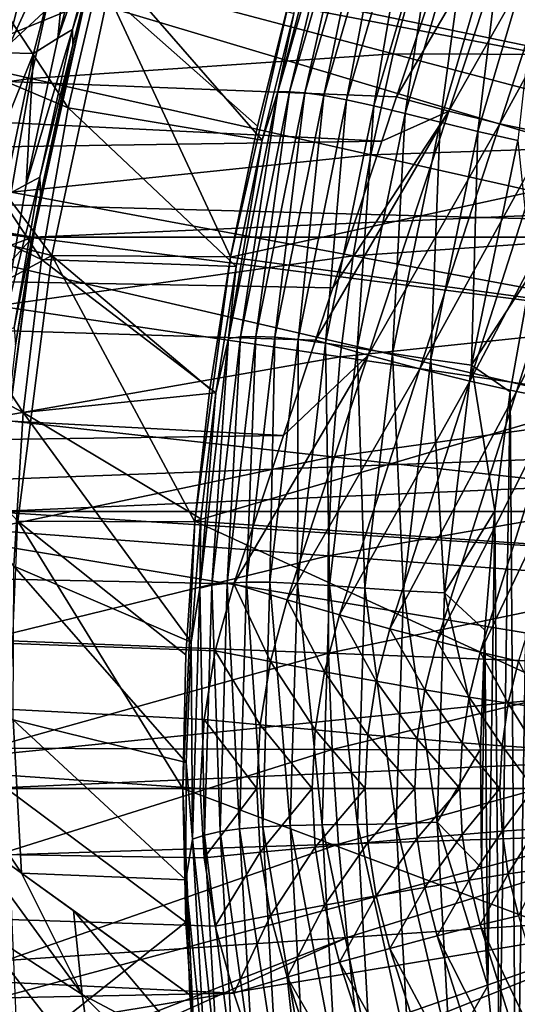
# Model space of a CAD drawing. Header units: metres. Extents: x -37.4 to 37.6, y -35 to 35.
# Tile 84 of 256: x -15.8 to -13.3, y -1.1 to 3.9. Entities that reach past the tile are written whole.
import ezdxf

# ---------------------------------------------------------------- set-up
doc = ezdxf.new("R2010")
doc.units = ezdxf.units.M
doc.layers.add('solid_506616_SW0001', color=7, linetype='CONTINUOUS')

msp = doc.modelspace()

# ---------------------------------------------------------------- linework, layer by layer
at = {"layer": 'solid_506616_SW0001'}
for points in [[(-15.454797, 4.14087, 5.2), (-18.386894, 4.787381, 5.2), (-18.726686, 3.210948, 5.2)], [(-14.169847, 4.728592, 26.472239), (-14.52088, 3.510502, 26.472315), (-14.251577, 4.538296, 26.564251)], [(-14.461254, 3.511199, 26.257526), (-14.52088, 3.510502, 26.472315), (-14.169847, 4.728592, 26.472239)], [(-14.461254, 3.511199, 26.257526), (-14.169847, 4.728592, 26.472239), (-14.111406, 4.722356, 26.257437)], [(-14.461254, 3.511199, 26.257526), (-14.111406, 4.722356, 26.257437), (-14.38456, 3.505251, 26.056667)], [(-14.111406, 4.722356, 26.257437), (-14.036239, 4.708384, 26.056572), (-14.38456, 3.505251, 26.056667)], [(-14.38456, 3.505251, 26.056667), (-14.036239, 4.708384, 26.056572), (-14.28924, 3.491843, 25.871786)], [(-14.036239, 4.708384, 26.056572), (-13.942765, 4.685709, 25.871689), (-14.28924, 3.491843, 25.871786)], [(-14.28924, 3.491843, 25.871786), (-13.942765, 4.685709, 25.871689), (-14.173742, 3.470159, 25.704927)], [(-13.942765, 4.685709, 25.871689), (-13.82941, 4.653364, 25.704836), (-14.173742, 3.470159, 25.704927)], [(-14.173742, 3.470159, 25.704927), (-13.82941, 4.653364, 25.704836), (-14.036606, 3.439461, 25.558138)], [(-13.82941, 4.653364, 25.704836), (-13.694693, 4.610463, 25.558056), (-14.036606, 3.439461, 25.558138)], [(-13.257366, 4.625956, -152.989304), (-13.921842, 3.484846, -153.245377), (-13.751445, 3.993542, -153.132751)], [(-13.257366, 4.625956, -152.989304), (-13.658703, 3.412812, -153.27948), (-13.921842, 3.484846, -153.245377)], [(-13.257366, 4.625956, -152.989304), (-13.002187, 4.569909, -153.062057), (-13.658703, 3.412812, -153.27948)], [(-14.036606, 3.439461, 25.558138), (-13.694693, 4.610463, 25.558056), (-13.878613, 3.400781, 25.433466)], [(-13.694693, 4.610463, 25.558056), (-13.539438, 4.558039, 25.433395), (-13.878613, 3.400781, 25.433466)], [(-13.002187, 4.569909, -153.062057), (-13.400591, 3.349861, -153.349899), (-13.658703, 3.412812, -153.27948)], [(-13.002187, 4.569909, -153.062057), (-12.75648, 4.526107, -153.168182), (-13.400591, 3.349861, -153.349899)], [(-16.458542, 3.801527, 35.858192), (-16.2925, 4.518484, 35.857273), (-15.577764, 3.429526, 31.200386)], [(-16.2925, 4.518484, 35.857273), (-15.400124, 4.185748, 31.199999), (-15.577764, 3.429526, 31.200386)], [(-15.359705, 4.553636, -117.987434), (-15.438684, 4.502085, -118.257057), (-15.630919, 3.780377, -118.05027)], [(-15.557117, 3.82516, -117.777985), (-15.359705, 4.553636, -117.987434), (-15.630919, 3.780377, -118.05027)], [(-15.557117, 3.82516, -117.777985), (-15.351585, 4.50875, -117.678482), (-15.359705, 4.553636, -117.987434)], [(-14.52088, 3.510502, 26.472315), (-14.439291, 3.905417, 26.568712), (-14.251577, 4.538296, 26.564251)], [(-13.878613, 3.400781, 25.433466), (-13.539438, 4.558039, 25.433395), (-13.702822, 3.356948, 25.332952)], [(-13.539438, 4.558039, 25.433395), (-13.366807, 4.499067, 25.332901), (-13.702822, 3.356948, 25.332952)], [(-12.75648, 4.526107, -153.168182), (-13.152323, 3.297065, -153.455353), (-13.400591, 3.349861, -153.349899)], [(-15.568717, 4.413969, -118.499901), (-15.630919, 3.780377, -118.05027), (-15.438684, 4.502085, -118.257057)], [(-15.557117, 3.82516, -117.777985), (-15.458303, 4.128057, -117.567154), (-15.351585, 4.50875, -117.678482)], [(-13.702822, 3.356948, 25.332952), (-13.366807, 4.499067, 25.332901), (-13.512386, 3.310872, 25.258648)], [(-13.366807, 4.499067, 25.332901), (-13.18006, 4.43661, 25.258614), (-13.512386, 3.310872, 25.258648)], [(-11.661738, 2.829107, 24.77), (-17.069096, 4.444447, 23.259241), (-17.38452, 2.980875, 23.259241)], [(-11.513916, 3.380791, 24.77), (-11.34001, 3.924816, 24.77), (-17.069096, 4.444447, 23.259241)], [(-11.661738, 2.829107, 24.77), (-11.513916, 3.380791, 24.77), (-17.069096, 4.444447, 23.259241)], [(-15.905602, 4.3609, -118.956116), (-15.893023, 3.707219, -118.55072), (-15.710779, 4.418537, -118.750443)], [(-15.710779, 4.418537, -118.750443), (-15.893023, 3.707219, -118.55072), (-15.568717, 4.413969, -118.499901)], [(-14.45916, 3.991309, 3.8), (-11.14037, 4.459622, 3.8), (-11.513651, 3.381478, 3.8)], [(-13.512386, 3.310872, 25.258648), (-13.18006, 4.43661, 25.258614), (-13.310463, 3.26546, 25.212593)], [(-13.996611, 3.261499, -153.28978), (-36.375, 2.931531, -153.349808), (-36.375, 4.370733, -153.038773)], [(-13.921842, 3.484846, -153.245377), (-13.996611, 3.261499, -153.28978), (-36.375, 4.370733, -153.038773)], [(-13.751445, 3.993542, -153.132751), (-13.921842, 3.484846, -153.245377), (-36.375, 4.370733, -153.038773)], [(-16.741714, 2.951955, -115.800003), (-16.420721, 4.399674, -115.800003), (-15.454802, 4.140959, -115.800003)], [(-15.893023, 3.707219, -118.55072), (-15.75227, 3.704385, -118.30024), (-15.568717, 4.413969, -118.499901)], [(-15.568717, 4.413969, -118.499901), (-15.75227, 3.704385, -118.30024), (-15.630919, 3.780377, -118.05027)], [(-15.376711, 4.003784, 18.299055), (-16.353779, 3.604485, 19.03763), (-16.182047, 4.310422, 19.03763)], [(-13.938496, 3.702578, 75.865089), (-13.80036, 4.208112, 75.865646), (-15.638448, 4.15138, 75.556709)], [(-15.577764, 3.429526, 31.200386), (-15.400124, 4.185748, 31.199999), (-14.599582, 3.267323, 26.574749)], [(-15.400124, 4.185748, 31.199999), (-14.439291, 3.905417, 26.568712), (-14.599582, 3.267323, 26.574749)], [(-12.114619, 3.695092, 76.148621), (-13.80036, 4.208112, 75.865646), (-13.938496, 3.702578, 75.865089)], [(-12.114619, 3.695092, 76.148621), (-11.972813, 4.131516, 76.148621), (-13.80036, 4.208112, 75.865646)], [(-15.756908, 2.77831, 5.2), (-15.454797, 4.14087, 5.2), (-18.726686, 3.210948, 5.2)], [(-15.766047, 3.57839, 75.55439), (-15.638448, 4.15138, 75.556709), (-17.476622, 3.962265, 75.222488)], [(-16.741714, 2.951955, -115.800003), (-15.454802, 4.140959, -115.800003), (-15.756847, 2.778539, -115.800003)], [(-13.938496, 3.702578, 75.865089), (-15.638448, 4.15138, 75.556709), (-15.766047, 3.57839, 75.55439)], [(-15.756847, 2.778539, -3.596469), (-15.454797, 4.14087, 5.2), (-15.756908, 2.77831, 5.2)], [(-15.718204, 2.989661, -117.29541), (-15.756847, 2.778539, -115.800003), (-15.454802, 4.140959, -115.800003)], [(-15.756847, 2.778539, -3.596469), (-15.454802, 4.140959, -3.596469), (-15.454797, 4.14087, 5.2)], [(-15.756847, 2.778539, -3.596469), (15.756847, 2.778539, -3.596469), (15.454802, 4.140959, -3.596469)], [(-15.756847, 2.778539, -3.596469), (15.454802, 4.140959, -3.596469), (-15.454802, 4.140959, -3.596469)], [(-15.554929, 3.74756, -117.466003), (-15.718204, 2.989661, -117.29541), (-15.454802, 4.140959, -115.800003)], [(-15.557117, 3.82516, -117.777985), (-15.554929, 3.74756, -117.466003), (-15.458303, 4.128057, -117.567154)], [(-15.458303, 4.128057, -117.567154), (-15.554929, 3.74756, -117.466003), (-15.454802, 4.140959, -115.800003)], [(-15.376711, 4.003784, 18.299055), (-15.66086, 2.685324, 18.299055), (-16.353779, 3.604485, 19.03763)], [(-15.376711, 4.003784, 18.299055), (-14.758944, 2.678353, 17.6), (-15.66086, 2.685324, 18.299055)], [(-15.376711, 4.003784, 18.299055), (-14.459443, 3.990553, 17.6), (-14.623919, 3.337814, 17.6)], [(-15.376711, 4.003784, 18.299055), (-14.623919, 3.337814, 17.6), (-14.758944, 2.678353, 17.6)], [(-14.759017, 2.677549, 3.8), (-14.45916, 3.991309, 3.8), (-11.513651, 3.381478, 3.8)], [(-14.459443, 3.990553, 17.6), (-14.45916, 3.991309, 3.8), (-14.759017, 2.677549, 3.8)], [(-14.623919, 3.337814, 17.6), (-14.459443, 3.990553, 17.6), (-14.759017, 2.677549, 3.8)], [(-15.766047, 3.57839, 75.55439), (-17.476622, 3.962265, 75.222488), (-17.586685, 3.324217, 75.216385)], [(-14.52088, 3.510502, 26.472315), (-14.599582, 3.267323, 26.574749), (-14.439291, 3.905417, 26.568712)], [(-15.557117, 3.82516, -117.777985), (-15.630919, 3.780377, -118.05027), (-15.790731, 3.043592, -117.877914)], [(-15.721412, 3.080678, -117.603302), (-15.557117, 3.82516, -117.777985), (-15.790731, 3.043592, -117.877914)], [(-15.721412, 3.080678, -117.603302), (-15.554929, 3.74756, -117.466003), (-15.557117, 3.82516, -117.777985)], [(-16.582449, 3.077177, 35.85976), (-16.458542, 3.801527, 35.858192), (-15.71288, 2.665032, 31.201036)], [(-16.458542, 3.801527, 35.858192), (-15.577764, 3.429526, 31.200386), (-15.71288, 2.665032, 31.201036)], [(-15.75227, 3.704385, -118.30024), (-15.790731, 3.043592, -117.877914), (-15.630919, 3.780377, -118.05027)], [(-15.721412, 3.080678, -117.603302), (-15.718204, 2.989661, -117.29541), (-15.554929, 3.74756, -117.466003)], [(-15.893023, 3.707219, -118.55072), (-16.044176, 2.982624, -118.384468), (-15.75227, 3.704385, -118.30024)], [(-16.044176, 2.982624, -118.384468), (-15.904648, 2.981032, -118.13398), (-15.75227, 3.704385, -118.30024)], [(-15.75227, 3.704385, -118.30024), (-15.904648, 2.981032, -118.13398), (-15.790731, 3.043592, -117.877914)], [(-14.052188, 3.193526, 75.863968), (-13.938496, 3.702578, 75.865089), (-15.766047, 3.57839, 75.55439)], [(-12.2355, 3.253173, 76.148445), (-13.938496, 3.702578, 75.865089), (-14.052188, 3.193526, 75.863968)], [(-12.2355, 3.253173, 76.148445), (-12.114619, 3.695092, 76.148621), (-13.938496, 3.702578, 75.865089)], [(-15.865652, 3.004472, 75.550896), (-15.766047, 3.57839, 75.55439), (-17.586685, 3.324217, 75.216385)], [(-15.66086, 2.685324, 18.299055), (-16.49473, 2.891763, 19.03763), (-16.353779, 3.604485, 19.03763)], [(-14.052188, 3.193526, 75.863968), (-15.766047, 3.57839, 75.55439), (-15.865652, 3.004472, 75.550896)], [(-14.52088, 3.510502, 26.472315), (-14.770114, 2.268192, 26.472408), (-14.599582, 3.267323, 26.574749)], [(-14.709762, 2.275776, 26.257631), (-14.770114, 2.268192, 26.472408), (-14.52088, 3.510502, 26.472315)], [(-14.709762, 2.275776, 26.257631), (-14.52088, 3.510502, 26.472315), (-14.461254, 3.511199, 26.257526)], [(-14.709762, 2.275776, 26.257631), (-14.461254, 3.511199, 26.257526), (-14.632068, 2.277839, 26.056778)], [(-14.461254, 3.511199, 26.257526), (-14.38456, 3.505251, 26.056667), (-14.632068, 2.277839, 26.056778)], [(-14.632068, 2.277839, 26.056778), (-14.38456, 3.505251, 26.056667), (-14.535523, 2.273723, 25.871895)], [(-14.38456, 3.505251, 26.056667), (-14.28924, 3.491843, 25.871786), (-14.535523, 2.273723, 25.871895)], [(-14.535523, 2.273723, 25.871895), (-14.28924, 3.491843, 25.871786), (-14.418616, 2.262773, 25.70503)], [(-14.28924, 3.491843, 25.871786), (-14.173742, 3.470159, 25.704927), (-14.418616, 2.262773, 25.70503)], [(-13.658703, 3.412812, -153.27948), (-13.996611, 3.261499, -153.28978), (-13.921842, 3.484846, -153.245377)], [(-15.71288, 2.665032, 31.201036), (-15.577764, 3.429526, 31.200386), (-14.731184, 2.629781, 26.580849)], [(-15.577764, 3.429526, 31.200386), (-14.599582, 3.267323, 26.574749), (-14.731184, 2.629781, 26.580849)], [(-14.418616, 2.262773, 25.70503), (-14.173742, 3.470159, 25.704927), (-14.279929, 2.244398, 25.558229)], [(-14.173742, 3.470159, 25.704927), (-14.036606, 3.439461, 25.558138), (-14.279929, 2.244398, 25.558229)], [(-14.279929, 2.244398, 25.558229), (-14.036606, 3.439461, 25.558138), (-14.120201, 2.21963, 25.43354)], [(-14.036606, 3.439461, 25.558138), (-13.878613, 3.400781, 25.433466), (-14.120201, 2.21963, 25.43354)], [(-14.759017, 2.677549, 3.8), (-11.513651, 3.381478, 3.8), (-11.783211, 2.270267, 3.8)], [(-13.658703, 3.412812, -153.27948), (-14.331353, 2.259921, -153.451752), (-14.243489, 2.522831, -153.415054)], [(-13.658703, 3.412812, -153.27948), (-14.065431, 2.183747, -153.481354), (-14.331353, 2.259921, -153.451752)], [(-13.658703, 3.412812, -153.27948), (-14.243489, 2.522831, -153.415054), (-13.996611, 3.261499, -153.28978)], [(-14.120201, 2.21963, 25.43354), (-13.878613, 3.400781, 25.433466), (-13.942362, 2.19114, 25.33301)], [(-13.658703, 3.412812, -153.27948), (-13.400591, 3.349861, -153.349899), (-14.065431, 2.183747, -153.481354)], [(-13.878613, 3.400781, 25.433466), (-13.702822, 3.356948, 25.332952), (-13.942362, 2.19114, 25.33301)], [(-14.758944, 2.678353, 17.6), (-14.623919, 3.337814, 17.6), (-14.759017, 2.677549, 3.8)], [(-13.400591, 3.349861, -153.349899), (-13.804256, 2.114283, -153.548828), (-14.065431, 2.183747, -153.481354)], [(-13.942362, 2.19114, 25.33301), (-13.702822, 3.356948, 25.332952), (-13.749436, 2.161672, 25.258686)], [(-13.400591, 3.349861, -153.349899), (-13.152323, 3.297065, -153.455353), (-13.804256, 2.114283, -153.548828)], [(-13.702822, 3.356948, 25.332952), (-13.512386, 3.310872, 25.258648), (-13.749436, 2.161672, 25.258686)], [(-13.152323, 3.297065, -153.455353), (-13.553314, 2.052708, -153.652863), (-13.804256, 2.114283, -153.548828)], [(-13.749436, 2.161672, 25.258686), (-13.512386, 3.310872, 25.258648), (-13.544452, 2.13397, 25.212612)], [(-13.152323, 3.297065, -153.455353), (-12.918587, 3.255423, -153.593826), (-13.553314, 2.052708, -153.652863)], [(-13.512386, 3.310872, 25.258648), (-13.310463, 3.26546, 25.212593), (-13.544452, 2.13397, 25.212612)], [(-13.996611, 3.261499, -153.28978), (-14.243489, 2.522831, -153.415054), (-36.375, 2.931531, -153.349808)], [(-14.770114, 2.268192, 26.472408), (-14.731184, 2.629781, 26.580849), (-14.599582, 3.267323, 26.574749)], [(-12.335114, 2.808258, 76.148071), (-12.2355, 3.253173, 76.148445), (-14.052188, 3.193526, 75.863968)], [(-12.918587, 3.255423, -153.593826), (-13.317472, 2.000217, -153.791473), (-13.553314, 2.052708, -153.652863)], [(-13.544452, 2.13397, 25.212612), (-13.310463, 3.26546, 25.212593), (-13.241894, 2.597963, 25.196838)], [(-12.918587, 3.255423, -153.593826), (-12.703797, 3.225719, -153.762726), (-13.317472, 2.000217, -153.791473)], [(-12.703797, 3.225719, -153.762726), (-13.101303, 1.957828, -153.96196), (-13.317472, 2.000217, -153.791473)], [(-15.756908, 2.77831, 5.2), (-18.726686, 3.210948, 5.2), (-18.931463, 1.612162, 5.2)], [(-14.141135, 2.683761, 75.862244), (-14.052188, 3.193526, 75.863968), (-15.865652, 3.004472, 75.550896)], [(-12.335114, 2.808258, 76.148071), (-14.052188, 3.193526, 75.863968), (-14.141135, 2.683761, 75.862244)], [(-16.66321, 2.348236, 35.861988), (-16.582449, 3.077177, 35.85976), (-15.804634, 1.894724, 31.201948)], [(-16.582449, 3.077177, 35.85976), (-15.71288, 2.665032, 31.201036), (-15.804634, 1.894724, 31.201948)], [(-15.721412, 3.080678, -117.603302), (-15.790731, 3.043592, -117.877914), (-15.916768, 2.294255, -117.741699)], [(-15.851101, 2.322842, -117.465187), (-15.721412, 3.080678, -117.603302), (-15.916768, 2.294255, -117.741699)], [(-15.851101, 2.322842, -117.465187), (-15.718204, 2.989661, -117.29541), (-15.721412, 3.080678, -117.603302)], [(-15.904648, 2.981032, -118.13398), (-15.916768, 2.294255, -117.741699), (-15.790731, 3.043592, -117.877914)], [(-11.877857, 1.707778, 24.77), (-17.38452, 2.980875, 23.259241), (-17.574686, 1.495826, 23.259241)], [(-11.783144, 2.271015, 24.77), (-11.661738, 2.829107, 24.77), (-17.38452, 2.980875, 23.259241)], [(-11.877857, 1.707778, 24.77), (-11.783144, 2.271015, 24.77), (-17.38452, 2.980875, 23.259241)], [(-14.141135, 2.683761, 75.862244), (-15.865652, 3.004472, 75.550896), (-15.937782, 2.432331, 75.546211)], [(-15.851101, 2.322842, -117.465187), (-15.843117, 2.235097, -117.164436), (-15.718204, 2.989661, -117.29541)], [(-15.718204, 2.989661, -117.29541), (-15.843117, 2.235097, -117.164436), (-15.756847, 2.778539, -115.800003)], [(-14.492269, 1.778848, -153.508301), (-36.375, 1.471094, -153.537338), (-36.375, 2.931531, -153.349808)], [(-14.331353, 2.259921, -153.451752), (-14.492269, 1.778848, -153.508301), (-36.375, 2.931531, -153.349808)], [(-14.243489, 2.522831, -153.415054), (-14.331353, 2.259921, -153.451752), (-36.375, 2.931531, -153.349808)], [(-16.935213, 1.482529, -115.800003), (-16.741714, 2.951955, -115.800003), (-15.756847, 2.778539, -115.800003)], [(-15.66086, 2.685324, 18.299055), (-16.604633, 2.173598, 19.03763), (-16.49473, 2.891763, 19.03763)], [(-15.939025, 1.395321, 5.2), (-15.756908, 2.77831, 5.2), (-18.931463, 1.612162, 5.2)], [(-16.935213, 1.482529, -115.800003), (-15.756847, 2.778539, -115.800003), (-15.93905, 1.395122, -115.800003)], [(-15.930907, 1.48533, -117.072609), (-15.93905, 1.395122, -115.800003), (-15.756847, 2.778539, -115.800003)], [(-15.93905, 1.395122, -3.596469), (-15.756847, 2.778539, -3.596469), (-15.939025, 1.395321, 5.2)], [(-15.93905, 1.395122, -3.596469), (15.93905, 1.395122, -3.596469), (15.756847, 2.778539, -3.596469)], [(-15.93905, 1.395122, -3.596469), (15.756847, 2.778539, -3.596469), (-15.756847, 2.778539, -3.596469)], [(-15.756847, 2.778539, -3.596469), (-15.756908, 2.77831, 5.2), (-15.939025, 1.395321, 5.2)], [(-15.843117, 2.235097, -117.164436), (-15.930907, 1.48533, -117.072609), (-15.756847, 2.778539, -115.800003)], [(-12.413183, 2.362827, 76.147476), (-12.335114, 2.808258, 76.148071), (-14.141135, 2.683761, 75.862244)], [(-15.66086, 2.685324, 18.299055), (-15.832173, 1.347517, 18.299055), (-16.604633, 2.173598, 19.03763)], [(-14.205784, 2.175702, 75.859886), (-14.141135, 2.683761, 75.862244), (-15.937782, 2.432331, 75.546211)], [(-15.66086, 2.685324, 18.299055), (-14.939614, 1.34459, 17.6), (-15.832173, 1.347517, 18.299055)], [(-15.66086, 2.685324, 18.299055), (-14.758944, 2.678353, 17.6), (-14.864246, 2.013499, 17.6)], [(-15.66086, 2.685324, 18.299055), (-14.864246, 2.013499, 17.6), (-14.939614, 1.34459, 17.6)], [(-12.413183, 2.362827, 76.147476), (-14.141135, 2.683761, 75.862244), (-14.205784, 2.175702, 75.859886)], [(-15.804634, 1.894724, 31.201948), (-15.71288, 2.665032, 31.201036), (-14.834039, 1.993056, 26.583544)], [(-15.71288, 2.665032, 31.201036), (-14.731184, 2.629781, 26.580849), (-14.834039, 1.993056, 26.583544)], [(-14.758944, 2.678353, 17.6), (-14.759017, 2.677549, 3.8), (-14.939238, 1.347373, 3.8)], [(-14.864246, 2.013499, 17.6), (-14.758944, 2.678353, 17.6), (-14.939238, 1.347373, 3.8)], [(-14.939238, 1.347373, 3.8), (-14.759017, 2.677549, 3.8), (-11.783211, 2.270267, 3.8)], [(-14.770114, 2.268192, 26.472408), (-14.834039, 1.993056, 26.583544), (-14.731184, 2.629781, 26.580849)], [(-13.544452, 2.13397, 25.212612), (-13.241894, 2.597963, 25.196838), (-13.348399, 1.998591, 25.196838)], [(-13.31918, -2.176169, 25.196838), (-13.348399, 1.998591, 25.196838), (-13.241894, 2.597963, 25.196838)], [(-13.20849, -2.761742, 25.196838), (-13.31918, -2.176169, 25.196838), (-13.241894, 2.597963, 25.196838)], [(-14.205784, 2.175702, 75.859886), (-15.937782, 2.432331, 75.546211), (-15.983562, 1.864361, 75.540298)], [(-16.66321, 2.348236, 35.861988), (-15.804634, 1.894724, 31.201948), (-15.852232, 1.121023, 31.203127)], [(-12.470087, 1.919014, 76.146606), (-12.413183, 2.362827, 76.147476), (-14.205784, 2.175702, 75.859886)], [(-14.939238, 1.347373, 3.8), (-11.783211, 2.270267, 3.8), (-11.945299, 1.143223, 3.8)], [(-14.770114, 2.268192, 26.472408), (-14.914488, 1.010174, 26.472513), (-14.834039, 1.993056, 26.583544)], [(-14.853777, 1.024486, 26.257748), (-14.914488, 1.010174, 26.472513), (-14.770114, 2.268192, 26.472408)], [(-14.853777, 1.024486, 26.257748), (-14.770114, 2.268192, 26.472408), (-14.709762, 2.275776, 26.257631)], [(-14.853777, 1.024486, 26.257748), (-14.709762, 2.275776, 26.257631), (-14.775527, 1.034432, 26.056898)], [(-14.775527, 1.034432, 26.056898), (-14.632068, 2.277839, 26.056778), (-14.678294, 1.039517, 25.872013)], [(-14.709762, 2.275776, 26.257631), (-14.632068, 2.277839, 26.056778), (-14.775527, 1.034432, 26.056898)], [(-14.632068, 2.277839, 26.056778), (-14.535523, 2.273723, 25.871895), (-14.678294, 1.039517, 25.872013)], [(-14.678294, 1.039517, 25.872013), (-14.535523, 2.273723, 25.871895), (-14.560636, 1.039245, 25.705141)], [(-14.535523, 2.273723, 25.871895), (-14.418616, 2.262773, 25.70503), (-14.560636, 1.039245, 25.705141)], [(-14.560636, 1.039245, 25.705141), (-14.418616, 2.262773, 25.70503), (-14.421192, 1.033181, 25.558329)], [(-14.065431, 2.183747, -153.481354), (-14.492269, 1.778848, -153.508301), (-14.331353, 2.259921, -153.451752)], [(-14.418616, 2.262773, 25.70503), (-14.279929, 2.244398, 25.558229), (-14.421192, 1.033181, 25.558329)], [(-14.421192, 1.033181, 25.558329), (-14.279929, 2.244398, 25.558229), (-14.260662, 1.022351, 25.433622)], [(-14.279929, 2.244398, 25.558229), (-14.120201, 2.21963, 25.43354), (-14.260662, 1.022351, 25.433622)], [(-14.065431, 2.183747, -153.481354), (-14.743075, 1.030892, -153.56926), (-14.492269, 1.778848, -153.508301)], [(-14.065431, 2.183747, -153.481354), (-14.473541, 0.950881, -153.593979), (-14.743075, 1.030892, -153.56926)], [(-14.065431, 2.183747, -153.481354), (-13.804256, 2.114283, -153.548828), (-14.473541, 0.950881, -153.593979)], [(-14.260662, 1.022351, 25.433622), (-14.120201, 2.21963, 25.43354), (-14.081824, 1.009258, 25.333073)], [(-14.120201, 2.21963, 25.43354), (-13.942362, 2.19114, 25.33301), (-14.081824, 1.009258, 25.333073)], [(-14.081824, 1.009258, 25.333073), (-13.942362, 2.19114, 25.33301), (-13.887547, 0.99647, 25.258726)], [(-13.942362, 2.19114, 25.33301), (-13.749436, 2.161672, 25.258686), (-13.887547, 0.99647, 25.258726)], [(-14.247118, 1.671492, 75.856827), (-14.205784, 2.175702, 75.859886), (-15.983562, 1.864361, 75.540298)], [(-12.470087, 1.919014, 76.146606), (-14.205784, 2.175702, 75.859886), (-14.247118, 1.671492, 75.856827)], [(-13.887547, 0.99647, 25.258726), (-13.749436, 2.161672, 25.258686), (-13.680705, 0.986556, 25.212631)], [(-13.749436, 2.161672, 25.258686), (-13.544452, 2.13397, 25.212612), (-13.680705, 0.986556, 25.212631)], [(-13.680705, 0.986556, 25.212631), (-13.544452, 2.13397, 25.212612), (-13.426476, 1.398808, 25.196838)], [(-13.544452, 2.13397, 25.212612), (-13.348399, 1.998591, 25.196838), (-13.426476, 1.398808, 25.196838)], [(-13.804256, 2.114283, -153.548828), (-14.209204, 0.875392, -153.657944), (-14.473541, 0.950881, -153.593979)], [(-13.804256, 2.114283, -153.548828), (-13.553314, 2.052708, -153.652863), (-14.209204, 0.875392, -153.657944)], [(-13.553314, 2.052708, -153.652863), (-13.955494, 0.805359, -153.759903), (-14.209204, 0.875392, -153.657944)], [(-13.553314, 2.052708, -153.652863), (-13.317472, 2.000217, -153.791473), (-13.955494, 0.805359, -153.759903)], [(-15.804634, 1.894724, 31.201948), (-14.834039, 1.993056, 26.583544), (-14.909011, 1.359535, 26.586298)], [(-14.939614, 1.34459, 17.6), (-14.864246, 2.013499, 17.6), (-14.939238, 1.347373, 3.8)], [(-14.914488, 1.010174, 26.472513), (-14.909011, 1.359535, 26.586298), (-14.834039, 1.993056, 26.583544)], [(-13.317472, 2.000217, -153.791473), (-13.717473, 0.742177, -153.897827), (-13.955494, 0.805359, -153.759903)], [(-13.317472, 2.000217, -153.791473), (-13.101303, 1.957828, -153.96196), (-13.717473, 0.742177, -153.897827)], [(-13.403782, -1.586974, 25.196838), (-13.426476, 1.398808, 25.196838), (-13.348399, 1.998591, 25.196838)], [(-13.31918, -2.176169, 25.196838), (-13.403782, -1.586974, 25.196838), (-13.348399, 1.998591, 25.196838)], [(-13.101303, 1.957828, -153.96196), (-13.499882, 0.687107, -154.06897), (-13.717473, 0.742177, -153.897827)], [(-13.101303, 1.957828, -153.96196), (-12.909003, 1.926362, -154.160995), (-13.499882, 0.687107, -154.06897)], [(-15.852232, 1.121023, 31.203127), (-15.804634, 1.894724, 31.201948), (-14.957865, 0.738044, 26.598003)], [(-15.804634, 1.894724, 31.201948), (-14.909011, 1.359535, 26.586298), (-14.957865, 0.738044, 26.598003)], [(-12.506675, 1.478707, 76.145378), (-12.470087, 1.919014, 76.146606), (-14.247118, 1.671492, 75.856827)], [(-12.909003, 1.926362, -154.160995), (-13.307055, 0.641244, -154.269928), (-13.499882, 0.687107, -154.06897)], [(-14.247118, 1.671492, 75.856827), (-15.983562, 1.864361, 75.540298), (-16.004261, 1.302818, 75.533134)], [(-14.492269, 1.778848, -153.508301), (-14.743075, 1.030892, -153.56926), (-36.375, 1.471094, -153.537338)], [(-11.945663, 1.140673, 24.77), (-11.877857, 1.707778, 24.77), (-17.574686, 1.495826, 23.259241)], [(-14.266254, 1.173143, 75.853004), (-14.247118, 1.671492, 75.856827), (-16.004261, 1.302818, 75.533134)], [(-12.506675, 1.478707, 76.145378), (-14.247118, 1.671492, 75.856827), (-14.266254, 1.173143, 75.853004)], [(-11.986408, 0.570983, 24.77), (-17.574686, 1.495826, 23.259241), (-17.638229, 0, 23.259241)], [(-11.986408, 0.570983, 24.77), (-11.945663, 1.140673, 24.77), (-17.574686, 1.495826, 23.259241)], [(-14.911939, 0, -153.600006), (-36.375, 0, -153.600006), (-36.375, 1.471094, -153.537338)], [(-14.893042, 0.348108, -153.596497), (-14.911939, 0, -153.600006), (-36.375, 1.471094, -153.537338)], [(-14.836495, 0.693089, -153.586105), (-14.893042, 0.348108, -153.596497), (-36.375, 1.471094, -153.537338)], [(-14.743075, 1.030892, -153.56926), (-14.836495, 0.693089, -153.586105), (-36.375, 1.471094, -153.537338)], [(-12.523911, 1.04368, 76.14373), (-12.506675, 1.478707, 76.145378), (-14.266254, 1.173143, 75.853004)], [(15.93905, 1.395122, -3.596469), (-16, 0, -3.596469), (16, 0, -3.596469)], [(-15.93905, 1.395122, -3.596469), (-16, 0, -3.596469), (15.93905, 1.395122, -3.596469)], [(-13.680705, 0.986556, 25.212631), (-13.426476, 1.398808, 25.196838), (-13.47648, 0.797827, 25.196838)], [(-13.462002, -0.994772, 25.196838), (-13.47648, 0.797827, 25.196838), (-13.426476, 1.398808, 25.196838)], [(-13.403782, -1.586974, 25.196838), (-13.462002, -0.994772, 25.196838), (-13.426476, 1.398808, 25.196838)], [(-15.832173, 1.347517, 18.299055), (-15, 0, 17.6), (-15.889415, 0, 18.299055)], [(-15.832173, 1.347517, 18.299055), (-14.939614, 1.34459, 17.6), (-14.984896, 0.672972, 17.6)], [(-15.832173, 1.347517, 18.299055), (-14.984896, 0.672972, 17.6), (-15, 0, 17.6)], [(-15, 0, 3.8), (-14.939238, 1.347373, 3.8), (-12, 0, 3.8)], [(-14.939614, 1.34459, 17.6), (-14.939238, 1.347373, 3.8), (-15, 0, 3.8)], [(-14.984896, 0.672972, 17.6), (-14.939614, 1.34459, 17.6), (-15, 0, 3.8)], [(-14.914488, 1.010174, 26.472513), (-14.957865, 0.738044, 26.598003), (-14.909011, 1.359535, 26.586298)], [(-14.939238, 1.347373, 3.8), (-11.945299, 1.143223, 3.8), (-12, 0, 3.8)], [(-14.266254, 1.173143, 75.853004), (-16.004261, 1.302818, 75.533134), (-16.002314, 0.748789, 75.524673)], [(-14.265339, 0.68162, 75.84832), (-14.266254, 1.173143, 75.853004), (-16.002314, 0.748789, 75.524673)], [(-12.523911, 1.04368, 76.14373), (-14.266254, 1.173143, 75.853004), (-14.265339, 0.68162, 75.84832)], [(-15.854922, 0.346315, 31.204567), (-15.852232, 1.121023, 31.203127), (-14.98264, 0.131939, 26.62171)], [(-15.852232, 1.121023, 31.203127), (-14.957865, 0.738044, 26.598003), (-14.98264, 0.131939, 26.62171)], [(-12.523664, 0.614774, 76.141548), (-12.523911, 1.04368, 76.14373), (-14.265339, 0.68162, 75.84832)], [(-14.914488, 1.010174, 26.472513), (-14.951284, -0.254964, 26.472635), (-14.957865, 0.738044, 26.598003)], [(-14.890607, -0.234191, 26.257879), (-14.951284, -0.254964, 26.472635), (-14.914488, 1.010174, 26.472513)], [(-14.890607, -0.234191, 26.257879), (-14.914488, 1.010174, 26.472513), (-14.853777, 1.024486, 26.257748)], [(-14.890607, -0.234191, 26.257879), (-14.853777, 1.024486, 26.257748), (-14.812269, -0.216599, 26.057032)], [(-14.853777, 1.024486, 26.257748), (-14.775527, 1.034432, 26.056898), (-14.812269, -0.216599, 26.057032)], [(-14.558574, 0.639233, -153.608444), (-14.836495, 0.693089, -153.586105), (-14.743075, 1.030892, -153.56926)], [(-14.812269, -0.216599, 26.057032), (-14.775527, 1.034432, 26.056898), (-14.714917, -0.202521, 25.872145)], [(-14.775527, 1.034432, 26.056898), (-14.678294, 1.039517, 25.872013), (-14.714917, -0.202521, 25.872145)], [(-14.558574, 0.639233, -153.608444), (-14.743075, 1.030892, -153.56926), (-14.473541, 0.950881, -153.593979)], [(-14.714917, -0.202521, 25.872145), (-14.678294, 1.039517, 25.872013), (-14.597197, -0.19229, 25.705261)], [(-14.678294, 1.039517, 25.872013), (-14.560636, 1.039245, 25.705141), (-14.597197, -0.19229, 25.705261)], [(-14.597197, -0.19229, 25.705261), (-14.560636, 1.039245, 25.705141), (-14.457832, -0.186185, 25.558435)], [(-14.560636, 1.039245, 25.705141), (-14.421192, 1.033181, 25.558329), (-14.457832, -0.186185, 25.558435)], [(-14.457832, -0.186185, 25.558435), (-14.421192, 1.033181, 25.558329), (-14.297479, -0.18319, 25.43371)], [(-14.421192, 1.033181, 25.558329), (-14.260662, 1.022351, 25.433622), (-14.297479, -0.18319, 25.43371)], [(-14.297479, -0.18319, 25.43371), (-14.260662, 1.022351, 25.433622), (-14.118737, -0.18098, 25.333139)], [(-14.260662, 1.022351, 25.433622), (-14.081824, 1.009258, 25.333073), (-14.118737, -0.18098, 25.333139)], [(-14.118737, -0.18098, 25.333139), (-14.081824, 1.009258, 25.333073), (-13.924297, -0.17717, 25.25877)], [(-14.081824, 1.009258, 25.333073), (-13.887547, 0.99647, 25.258726), (-13.924297, -0.17717, 25.25877)], [(-13.924297, -0.17717, 25.25877), (-13.887547, 0.99647, 25.258726), (-13.716849, -0.169376, 25.212654)], [(-13.887547, 0.99647, 25.258726), (-13.680705, 0.986556, 25.212631), (-13.716849, -0.169376, 25.212654)], [(-14.558574, 0.639233, -153.608444), (-14.473541, 0.950881, -153.593979), (-14.286276, 0.588077, -153.670609)], [(-14.286276, 0.588077, -153.670609), (-14.473541, 0.950881, -153.593979), (-14.209204, 0.875392, -153.657944)], [(-13.716849, -0.169376, 25.212654), (-13.680705, 0.986556, 25.212631), (-13.499101, 0.198511, 25.196838)], [(-13.680705, 0.986556, 25.212631), (-13.47648, 0.797827, 25.196838), (-13.499101, 0.198511, 25.196838)], [(-16.690874, 0.890264, 35.868435), (-15.854922, 0.346315, 31.204567), (-15.813388, -0.42597, 31.214088)], [(-16.690874, 0.890264, 35.868435), (-15.813388, -0.42597, 31.214088), (-16.115139, -0.207828, 32.888279)], [(-14.286276, 0.588077, -153.670609), (-14.209204, 0.875392, -153.657944), (-14.025069, 0.540653, -153.771362)], [(-14.025069, 0.540653, -153.771362), (-14.209204, 0.875392, -153.657944), (-13.955494, 0.805359, -153.759903)], [(-14.025069, 0.540653, -153.771362), (-13.955494, 0.805359, -153.759903), (-13.780217, 0.497917, -153.908646)], [(-13.780217, 0.497917, -153.908646), (-13.955494, 0.805359, -153.759903), (-13.717473, 0.742177, -153.897827)], [(-13.494104, -0.399131, 25.196838), (-13.499101, 0.198511, 25.196838), (-13.47648, 0.797827, 25.196838)], [(-13.462002, -0.994772, 25.196838), (-13.494104, -0.399131, 25.196838), (-13.47648, 0.797827, 25.196838)], [(-14.265339, 0.68162, 75.84832), (-16.002314, 0.748789, 75.524673), (-15.980745, 0.202764, 75.51487)], [(-14.951284, -0.254964, 26.472635), (-14.98264, 0.131939, 26.62171), (-14.957865, 0.738044, 26.598003)], [(-13.780217, 0.497917, -153.908646), (-13.717473, 0.742177, -153.897827), (-13.556658, 0.46073, -154.079727)], [(-13.556658, 0.46073, -154.079727), (-13.717473, 0.742177, -153.897827), (-13.499882, 0.687107, -154.06897)], [(-14.247049, 0.197348, 75.84269), (-14.265339, 0.68162, 75.84832), (-15.980745, 0.202764, 75.51487)], [(-15, 0, 17.6), (-14.984896, 0.672972, 17.6), (-15, 0, 3.8)], [(-14.610077, 0.320946, -153.617355), (-14.893042, 0.348108, -153.596497), (-14.836495, 0.693089, -153.586105)], [(-14.558574, 0.639233, -153.608444), (-14.610077, 0.320946, -153.617355), (-14.836495, 0.693089, -153.586105)], [(-12.523664, 0.614774, 76.141548), (-14.265339, 0.68162, 75.84832), (-14.247049, 0.197348, 75.84269)], [(-13.556658, 0.46073, -154.079727), (-13.499882, 0.687107, -154.06897), (-13.358895, 0.429842, -154.281128)], [(-13.358895, 0.429842, -154.281128), (-13.499882, 0.687107, -154.06897), (-13.307055, 0.641244, -154.269928)], [(-14.558574, 0.639233, -153.608444), (-14.332891, 0.295134, -153.678406), (-14.610077, 0.320946, -153.617355)], [(-14.558574, 0.639233, -153.608444), (-14.286276, 0.588077, -153.670609), (-14.332891, 0.295134, -153.678406)], [(-12.508263, 0.192352, 76.13871), (-12.523664, 0.614774, 76.141548), (-14.247049, 0.197348, 75.84269)], [(-13.358895, 0.429842, -154.281128), (-13.307055, 0.641244, -154.269928), (-13.190916, 0.405876, -154.508804)], [(-12, 0, 24.77), (-11.986408, 0.570983, 24.77), (-17.638229, 0, 23.259241)], [(-14.286276, 0.588077, -153.670609), (-14.067079, 0.271215, -153.778381), (-14.332891, 0.295134, -153.678406)], [(-14.286276, 0.588077, -153.670609), (-14.025069, 0.540653, -153.771362), (-14.067079, 0.271215, -153.778381)], [(-14.025069, 0.540653, -153.771362), (-13.818039, 0.249675, -153.915283), (-14.067079, 0.271215, -153.778381)], [(-14.025069, 0.540653, -153.771362), (-13.780217, 0.497917, -153.908646), (-13.818039, 0.249675, -153.915283)], [(-13.780217, 0.497917, -153.908646), (-13.590829, 0.230952, -154.086304), (-13.818039, 0.249675, -153.915283)], [(-13.780217, 0.497917, -153.908646), (-13.556658, 0.46073, -154.079727), (-13.590829, 0.230952, -154.086304)], [(-13.556658, 0.46073, -154.079727), (-13.39006, 0.215425, -154.287979), (-13.590829, 0.230952, -154.086304)], [(-13.556658, 0.46073, -154.079727), (-13.358895, 0.429842, -154.281128), (-13.39006, 0.215425, -154.287979)], [(-13.358895, 0.429842, -154.281128), (-13.219813, 0.203411, -154.516235), (-13.39006, 0.215425, -154.287979)], [(-13.358895, 0.429842, -154.281128), (-13.190916, 0.405876, -154.508804), (-13.219813, 0.203411, -154.516235)], [(-14.627308, 0, -153.620361), (-14.911939, 0, -153.600006), (-14.893042, 0.348108, -153.596497)], [(-14.610077, 0.320946, -153.617355), (-14.627308, 0, -153.620361), (-14.893042, 0.348108, -153.596497)], [(-15.854922, 0.346315, 31.204567), (-14.98264, 0.131939, 26.62171), (-14.984429, -0.460635, 26.654583)], [(-15.813388, -0.42597, 31.214088), (-15.854922, 0.346315, 31.204567), (-14.984429, -0.460635, 26.654583)], [(-14.610077, 0.320946, -153.617355), (-14.348471, 0, -153.681015), (-14.627308, 0, -153.620361)], [(-14.610077, 0.320946, -153.617355), (-14.332891, 0.295134, -153.678406), (-14.348471, 0, -153.681015)], [(-14.332891, 0.295134, -153.678406), (-14.081104, 0, -153.780746), (-14.348471, 0, -153.681015)], [(-14.332891, 0.295134, -153.678406), (-14.067079, 0.271215, -153.778381), (-14.081104, 0, -153.780746)], [(-14.067079, 0.271215, -153.778381), (-13.830651, 0, -153.917496), (-14.081104, 0, -153.780746)], [(-14.067079, 0.271215, -153.778381), (-13.818039, 0.249675, -153.915283), (-13.830651, 0, -153.917496)], [(-13.818039, 0.249675, -153.915283), (-13.602211, 0, -154.088501), (-13.830651, 0, -153.917496)], [(-13.818039, 0.249675, -153.915283), (-13.590829, 0.230952, -154.086304), (-13.602211, 0, -154.088501)], [(-14.247049, 0.197348, 75.84269), (-15.980745, 0.202764, 75.51487), (-15.942848, -0.335122, 75.50367)], [(-13.716849, -0.169376, 25.212654), (-13.499101, 0.198511, 25.196838), (-13.494104, -0.399131, 25.196838)], [(-13.590829, 0.230952, -154.086304), (-13.400433, 0, -154.290283), (-13.602211, 0, -154.088501)], [(-13.590829, 0.230952, -154.086304), (-13.39006, 0.215425, -154.287979), (-13.400433, 0, -154.290283)], [(-13.39006, 0.215425, -154.287979), (-13.229425, 0, -154.518723), (-13.400433, 0, -154.290283)], [(-13.39006, 0.215425, -154.287979), (-13.219813, 0.203411, -154.516235), (-13.229425, 0, -154.518723)], [(-14.214294, -0.279567, 75.835991), (-14.247049, 0.197348, 75.84269), (-15.942848, -0.335122, 75.50367)], [(-12.508263, 0.192352, 76.13871), (-14.247049, 0.197348, 75.84269), (-14.214294, -0.279567, 75.835991)], [(-12.480247, -0.223507, 76.135094), (-12.508263, 0.192352, 76.13871), (-14.214294, -0.279567, 75.835991)], [(-14.951284, -0.254964, 26.472635), (-14.984429, -0.460635, 26.654583), (-14.98264, 0.131939, 26.62171)], [(-14.893001, -0.348476, -153.596497), (-36.375, 0, -153.600006), (-14.911939, 0, -153.600006)], [(-14.836408, -0.693485, -153.58609), (-14.743241, -1.030347, -153.56929), (-36.375, 0, -153.600006)], [(-36.375, -1.471088, -153.537338), (-36.375, 0, -153.600006), (-14.743241, -1.030347, -153.56929)], [(-14.893001, -0.348476, -153.596497), (-14.836408, -0.693485, -153.58609), (-36.375, 0, -153.600006)], [(-17.574686, -1.495826, 23.259241), (-12, 0, 24.77), (-17.638229, 0, 23.259241)], [(-11.986408, -0.570983, 24.77), (-12, 0, 24.77), (-17.574686, -1.495826, 23.259241)], [(-15.93905, -1.395122, -3.596469), (16, 0, -3.596469), (-16, 0, -3.596469)], [(-14.984896, -0.672972, 17.6), (-15.889415, 0, 18.299055), (-15, 0, 17.6)], [(-15.832173, -1.347517, 18.299055), (-15.889415, 0, 18.299055), (-14.984896, -0.672972, 17.6)], [(-11.945299, -1.143223, 3.8), (-15, 0, 3.8), (-12, 0, 3.8)], [(-11.945299, -1.143223, 3.8), (-14.939238, -1.347373, 3.8), (-15, 0, 3.8)], [(-15, 0, 17.6), (-15, 0, 3.8), (-14.939238, -1.347373, 3.8)], [(-14.984896, -0.672972, 17.6), (-15, 0, 17.6), (-14.939238, -1.347373, 3.8)], [(-14.627308, 0, -153.620361), (-14.893001, -0.348476, -153.596497), (-14.911939, 0, -153.600006)], [(-14.627308, 0, -153.620361), (-14.610036, -0.321288, -153.617355), (-14.893001, -0.348476, -153.596497)], [(-14.627308, 0, -153.620361), (-14.348471, 0, -153.681015), (-14.610036, -0.321288, -153.617355)], [(-14.348471, 0, -153.681015), (-14.332853, -0.295449, -153.678391), (-14.610036, -0.321288, -153.617355)], [(-14.348471, 0, -153.681015), (-14.081104, 0, -153.780746), (-14.332853, -0.295449, -153.678391)], [(-14.081104, 0, -153.780746), (-14.067045, -0.271504, -153.778381), (-14.332853, -0.295449, -153.678391)], [(-14.081104, 0, -153.780746), (-13.830651, 0, -153.917496), (-14.067045, -0.271504, -153.778381)], [(-13.830651, 0, -153.917496), (-13.818009, -0.249942, -153.915268), (-14.067045, -0.271504, -153.778381)], [(-13.830651, 0, -153.917496), (-13.602211, 0, -154.088501), (-13.818009, -0.249942, -153.915268)], [(-13.602211, 0, -154.088501), (-13.590802, -0.231198, -154.086304), (-13.818009, -0.249942, -153.915268)], [(-13.602211, 0, -154.088501), (-13.400433, 0, -154.290283), (-13.590802, -0.231198, -154.086304)], [(-13.400433, 0, -154.290283), (-13.390037, -0.215655, -154.287979), (-13.590802, -0.231198, -154.086304)], [(-13.400433, 0, -154.290283), (-13.229425, 0, -154.518723), (-13.390037, -0.215655, -154.287979)], [(-13.229425, 0, -154.518723), (-13.219791, -0.203628, -154.51622), (-13.390037, -0.215655, -154.287979)], [(15.93905, -1.395122, -3.596469), (16, 0, -3.596469), (-15.93905, -1.395122, -3.596469)], [(-14.714917, -0.202521, 25.872145), (-14.597197, -0.19229, 25.705261), (-14.527245, -1.423512, 25.705397)], [(-14.597197, -0.19229, 25.705261), (-14.457832, -0.186185, 25.558435), (-14.389053, -1.405502, 25.558554)], [(-14.527245, -1.423512, 25.705397), (-14.597197, -0.19229, 25.705261), (-14.389053, -1.405502, 25.558554)], [(-14.457832, -0.186185, 25.558435), (-14.297479, -0.18319, 25.43371), (-14.230114, -1.388927, 25.433809)], [(-14.389053, -1.405502, 25.558554), (-14.457832, -0.186185, 25.558435), (-14.230114, -1.388927, 25.433809)], [(-14.297479, -0.18319, 25.43371), (-14.118737, -0.18098, 25.333139), (-14.052829, -1.371646, 25.333214)], [(-14.230114, -1.388927, 25.433809), (-14.297479, -0.18319, 25.43371), (-14.052829, -1.371646, 25.333214)], [(-14.118737, -0.18098, 25.333139), (-13.924297, -0.17717, 25.25877), (-13.859677, -1.351468, 25.25882)], [(-14.052829, -1.371646, 25.333214), (-14.118737, -0.18098, 25.333139), (-13.859677, -1.351468, 25.25882)], [(-13.924297, -0.17717, 25.25877), (-13.716849, -0.169376, 25.212654), (-13.653141, -1.326201, 25.212677)], [(-13.859677, -1.351468, 25.25882), (-13.924297, -0.17717, 25.25877), (-13.653141, -1.326201, 25.212677)], [(-13.716849, -0.169376, 25.212654), (-13.494104, -0.399131, 25.196838), (-13.462002, -0.994772, 25.196838)], [(-13.653141, -1.326201, 25.212677), (-13.716849, -0.169376, 25.212654), (-13.462002, -0.994772, 25.196838)], [(-15.506809, -1.037562, 29.787216), (-16.115139, -0.207828, 32.888279), (-15.813388, -0.42597, 31.214088)], [(-15.506809, -1.037562, 29.787216), (-16.05555, -0.684086, 32.888329), (-16.115139, -0.207828, 32.888279)], [(-14.818445, -1.491625, 26.25803), (-14.951284, -0.254964, 26.472635), (-14.890607, -0.234191, 26.257879)], [(-14.890607, -0.234191, 26.257879), (-14.812269, -0.216599, 26.057032), (-14.740735, -1.466721, 26.057184)], [(-14.818445, -1.491625, 26.25803), (-14.890607, -0.234191, 26.257879), (-14.740735, -1.466721, 26.057184)], [(-14.812269, -0.216599, 26.057032), (-14.714917, -0.202521, 25.872145), (-14.644083, -1.44396, 25.872292)], [(-14.740735, -1.466721, 26.057184), (-14.812269, -0.216599, 26.057032), (-14.644083, -1.44396, 25.872292)], [(-14.644083, -1.44396, 25.872292), (-14.714917, -0.202521, 25.872145), (-14.527245, -1.423512, 25.705397)], [(-12.480247, -0.223507, 76.135094), (-14.214294, -0.279567, 75.835991), (-14.171309, -0.75083, 75.828094)], [(-12.443314, -0.634331, 76.130531), (-12.480247, -0.223507, 76.135094), (-14.171309, -0.75083, 75.828094)], [(-13.818009, -0.249942, -153.915268), (-13.590802, -0.231198, -154.086304), (-13.780154, -0.498208, -153.908646)], [(-13.590802, -0.231198, -154.086304), (-13.556601, -0.460999, -154.079712), (-13.780154, -0.498208, -153.908646)], [(-13.590802, -0.231198, -154.086304), (-13.390037, -0.215655, -154.287979), (-13.556601, -0.460999, -154.079712)], [(-13.390037, -0.215655, -154.287979), (-13.358844, -0.430094, -154.281113), (-13.556601, -0.460999, -154.079712)], [(-13.390037, -0.215655, -154.287979), (-13.219791, -0.203628, -154.51622), (-13.358844, -0.430094, -154.281113)], [(-13.219791, -0.203628, -154.51622), (-13.190869, -0.406113, -154.508789), (-13.358844, -0.430094, -154.281113)], [(-14.214294, -0.279567, 75.835991), (-15.942848, -0.335122, 75.50367), (-15.893398, -0.866751, 75.491005)], [(-14.171309, -0.75083, 75.828094), (-14.214294, -0.279567, 75.835991), (-15.893398, -0.866751, 75.491005)], [(-14.951284, -0.254964, 26.472635), (-14.878457, -1.518501, 26.472778), (-14.984429, -0.460635, 26.654583)], [(-14.818445, -1.491625, 26.25803), (-14.878457, -1.518501, 26.472778), (-14.951284, -0.254964, 26.472635)], [(-14.610036, -0.321288, -153.617355), (-14.332853, -0.295449, -153.678391), (-14.558486, -0.639604, -153.608429)], [(-14.332853, -0.295449, -153.678391), (-14.286197, -0.588419, -153.670609), (-14.558486, -0.639604, -153.608429)], [(-14.332853, -0.295449, -153.678391), (-14.067045, -0.271504, -153.778381), (-14.286197, -0.588419, -153.670609)], [(-14.067045, -0.271504, -153.778381), (-14.024998, -0.540968, -153.771347), (-14.286197, -0.588419, -153.670609)], [(-14.067045, -0.271504, -153.778381), (-13.818009, -0.249942, -153.915268), (-14.024998, -0.540968, -153.771347)], [(-13.818009, -0.249942, -153.915268), (-13.780154, -0.498208, -153.908646), (-14.024998, -0.540968, -153.771347)], [(-14.610036, -0.321288, -153.617355), (-14.836408, -0.693485, -153.58609), (-14.893001, -0.348476, -153.596497)], [(-14.610036, -0.321288, -153.617355), (-14.558486, -0.639604, -153.608429), (-14.836408, -0.693485, -153.58609)], [(-15.813388, -0.42597, 31.214088), (-14.984429, -0.460635, 26.654583), (-14.963964, -1.039015, 26.696796)], [(-15.552143, -0.614666, 29.795345), (-15.813388, -0.42597, 31.214088), (-14.963964, -1.039015, 26.696796)], [(-15.506809, -1.037562, 29.787216), (-15.813388, -0.42597, 31.214088), (-15.552143, -0.614666, 29.795345)], [(-13.556601, -0.460999, -154.079712), (-13.358844, -0.430094, -154.281113), (-13.499867, -0.687153, -154.068954)], [(-13.358844, -0.430094, -154.281113), (-13.307043, -0.641283, -154.269913), (-13.499867, -0.687153, -154.068954)], [(-13.358844, -0.430094, -154.281113), (-13.190869, -0.406113, -154.508789), (-13.307043, -0.641283, -154.269913)], [(-14.878457, -1.518501, 26.472778), (-14.963964, -1.039015, 26.696796), (-14.984429, -0.460635, 26.654583)], [(-13.780154, -0.498208, -153.908646), (-13.556601, -0.460999, -154.079712), (-13.717457, -0.742231, -153.897812)], [(-13.556601, -0.460999, -154.079712), (-13.499867, -0.687153, -154.068954), (-13.717457, -0.742231, -153.897812)], [(-14.286197, -0.588419, -153.670609), (-14.024998, -0.540968, -153.771347), (-14.209182, -0.87546, -153.657944)], [(-14.024998, -0.540968, -153.771347), (-13.955476, -0.805419, -153.759888), (-14.209182, -0.87546, -153.657944)], [(-14.024998, -0.540968, -153.771347), (-13.780154, -0.498208, -153.908646), (-13.955476, -0.805419, -153.759888)], [(-13.780154, -0.498208, -153.908646), (-13.717457, -0.742231, -153.897812), (-13.955476, -0.805419, -153.759888)], [(-11.945663, -1.140673, 24.77), (-11.986408, -0.570983, 24.77), (-17.574686, -1.495826, 23.259241)], [(-14.558486, -0.639604, -153.608429), (-14.286197, -0.588419, -153.670609), (-14.473517, -0.950956, -153.593979)], [(-14.286197, -0.588419, -153.670609), (-14.209182, -0.87546, -153.657944), (-14.473517, -0.950956, -153.593979)], [(-14.940096, -1.337996, 26.696793), (-15.552143, -0.614666, 29.795345), (-14.963964, -1.039015, 26.696796)], [(-14.940096, -1.337996, 26.696793), (-15.506809, -1.037562, 29.787216), (-15.552143, -0.614666, 29.795345)], [(-14.836408, -0.693485, -153.58609), (-14.558486, -0.639604, -153.608429), (-14.743241, -1.030347, -153.56929)], [(-14.558486, -0.639604, -153.608429), (-14.473517, -0.950956, -153.593979), (-14.743241, -1.030347, -153.56929)], [(-12.443314, -0.634331, 76.130531), (-14.171309, -0.75083, 75.828094), (-14.12146, -1.218749, 75.819267)], [(-12.443314, -0.634331, 76.130531), (-14.12146, -1.218749, 75.819267), (-13.822441, -1.188047, 75.87513)], [(-12.443314, -0.634331, 76.130531), (-13.822441, -1.188047, 75.87513), (-12.400368, -1.042055, 76.12516)], [(-13.499867, -0.687153, -154.068954), (-13.307043, -0.641283, -154.269913), (-12.907069, -1.932608, -154.160248)], [(-15.446817, -1.45736, 29.788738), (-15.975234, -1.156968, 32.892406), (-16.05555, -0.684086, 32.888329)], [(-15.506809, -1.037562, 29.787216), (-15.446817, -1.45736, 29.788738), (-16.05555, -0.684086, 32.888329)], [(-15.832173, -1.347517, 18.299055), (-14.984896, -0.672972, 17.6), (-14.939614, -1.34459, 17.6)], [(-14.939614, -1.34459, 17.6), (-14.984896, -0.672972, 17.6), (-14.939238, -1.347373, 3.8)], [(-13.717457, -0.742231, -153.897812), (-13.499867, -0.687153, -154.068954), (-13.099367, -1.964004, -153.961212)], [(-13.499867, -0.687153, -154.068954), (-12.907069, -1.932608, -154.160248), (-13.099367, -1.964004, -153.961212)], [(-13.955476, -0.805419, -153.759888), (-13.717457, -0.742231, -153.897812), (-13.315529, -2.006332, -153.790741)], [(-13.717457, -0.742231, -153.897812), (-13.099367, -1.964004, -153.961212), (-13.315529, -2.006332, -153.790741)], [(-14.171309, -0.75083, 75.828094), (-15.893398, -0.866751, 75.491005), (-15.835811, -1.394733, 75.477097)], [(-14.171309, -0.75083, 75.828094), (-15.835811, -1.394733, 75.477097), (-15.530349, -1.363382, 75.540787)], [(-14.171309, -0.75083, 75.828094), (-15.530349, -1.363382, 75.540787), (-14.12146, -1.218749, 75.819267)], [(-14.209182, -0.87546, -153.657944), (-13.955476, -0.805419, -153.759888), (-13.551361, -2.058771, -153.65213)], [(-13.955476, -0.805419, -153.759888), (-13.315529, -2.006332, -153.790741), (-13.551361, -2.058771, -153.65213)], [(-14.473517, -0.950956, -153.593979), (-14.209182, -0.87546, -153.657944), (-13.80229, -2.120304, -153.548065)], [(-14.209182, -0.87546, -153.657944), (-13.551361, -2.058771, -153.65213), (-13.80229, -2.120304, -153.548065)], [(-14.743241, -1.030347, -153.56929), (-14.473517, -0.950956, -153.593979), (-14.329333, -2.265947, -153.450958)], [(-14.473517, -0.950956, -153.593979), (-13.80229, -2.120304, -153.548065), (-14.063449, -2.189737, -153.480591)], [(-14.473517, -0.950956, -153.593979), (-14.063449, -2.189737, -153.480591), (-14.329333, -2.265947, -153.450958)], [(-36.375, -1.471088, -153.537338), (-14.743241, -1.030347, -153.56929), (-14.329333, -2.265947, -153.450958)], [(-14.910048, -1.63731, 26.696793), (-15.446817, -1.45736, 29.788738), (-15.506809, -1.037562, 29.787216)], [(-14.940096, -1.337996, 26.696793), (-14.910048, -1.63731, 26.696793), (-15.506809, -1.037562, 29.787216)], [(-14.878457, -1.518501, 26.472778), (-14.940096, -1.337996, 26.696793), (-14.963964, -1.039015, 26.696796)], [(-13.653141, -1.326201, 25.212677), (-13.462002, -0.994772, 25.196838), (-13.403782, -1.586974, 25.196838)], [(-12.400368, -1.042055, 76.12516), (-13.822441, -1.188047, 75.87513), (-11.36008, -1.462994, 76.275558)]]:
    msp.add_3dface(points, dxfattribs=at)

doc.saveas('drawing.dxf')
